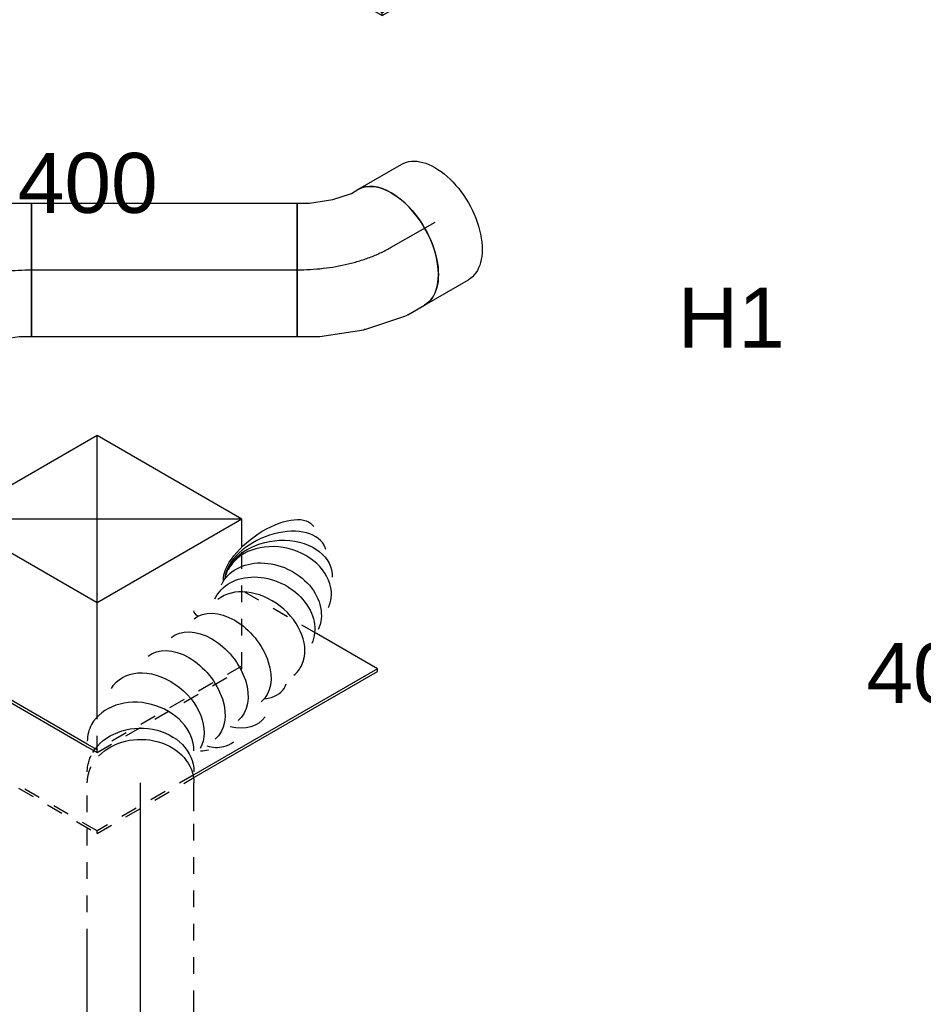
# Model space of a CAD drawing. Extents: x -132501 to 411300, y -42818 to 427495.
# Tile 28 of 256: x -49067 to -47712, y 37620 to 39096. Entities that reach past the tile are written whole.
import ezdxf
from ezdxf.enums import TextEntityAlignment as Align

# ---------------------------------------------------------------- set-up
doc = ezdxf.new("R2010")
doc.units = 0
doc.header["$LTSCALE"] = 50
doc.linetypes.add('CENTER2', pattern=[28.575, 19.05, -3.175, 3.175, -3.175])
doc.linetypes.add('STREEPJES', pattern=[0.1, 0.05, -0.05])
doc.layers.get('0').update_dxf_attribs({"linetype": 'CONTINUOUS'})
for name, color, linetype in [('WL570---_RETOUR_RST', 2, 'CONTINUOUS'), ('WL570---_RETOUR_RST_HL', 1, 'CONTINUOUS'), ('WL570---_TOEVOER', 3, 'CONTINUOUS'), ('WL570---_TOEVOER_HL', 8, 'CONTINUOUS'), ('WL570---_TOEVOER_RST', 2, 'CONTINUOUS'), ('WL570---_TOEVOER_RST_HL', 1, 'CONTINUOUS'), ('WM570---_RETOUR_RST_PR', 1, 'CONTINUOUS'), ('WM570---_TOEVOER_PR', 1, 'CONTINUOUS'), ('WM570---_TOEVOER_RST_PR', 1, 'CONTINUOUS')]:
    doc.layers.add(name, color=color, linetype=linetype)
doc.styles.add('BURO-018', font='ARIAL.TTF', dxfattribs={"height": 63})

# ---------------------------------------------------------------- blocks, each defined once
blk = doc.blocks.new('*U495')
at = {"color": 0, "ltscale": 10}
for p, q in [((-131.9, 205.8, 1171.4), (-244.1, 11.3, 1171.4)), ((118.8, 205.8, 1171.4), (-131.9, 205.8, 1171.4)), ((-6.5, -11.3, 1171.4), (-131.9, 205.8, 1171.4)), ((244.1, -11.3, 1171.4), (-131.9, 205.8, 1171.4)), ((-6.5, -11.3, 1171.4), (118.8, 205.8, 1171.4)), ((244.1, -11.3, 1171.4), (118.8, 205.8, 1171.4)), ((-420.5, 113.1, 1171.4), (-422.5, 109.6, 1171.4)), ((-422.5, 109.6, 1171.4), (-179.6, -311.1, 1171.4)), ((-185.3, 113.1, 1171.4), (-420.5, 113.1, 1171.4)), ((-177.6, -307.6, 1171.4), (-420.5, 113.1, 1171.4)), ((-116.8, -202.2, 1171.4), (-242.1, 14.8, 1171.4)), ((-244.1, 11.3, 1171.4), (-118.8, -205.8, 1171.4)), ((-118.8, -205.8, 1171.4), (-6.5, -11.3, 1171.4)), ((244.1, -11.3, 1171.4), (-6.5, -11.3, 1171.4)), ((131.9, -205.8, 1171.4), (244.1, -11.3, 1171.4)), ((308.2, -307.6, 1171.4), (190.7, -103.9, 1171.4)), ((-118.8, -205.8, 1171.4), (131.9, -205.8, 1171.4)), ((133.9, -202.2, 1171.4), (-116.8, -202.2, 1171.4)), ((-179.6, -311.1, 1171.4), (-177.6, -307.6, 1171.4)), ((308.2, -307.6, 1171.4), (-177.6, -307.6, 1171.4)), ((306.2, -311.1, 1171.4), (308.2, -307.6, 1171.4)), ((-179.6, -311.1, 1171.4), (306.2, -311.1, 1171.4))]:
    blk.add_line(p, q, dxfattribs=at)
at = {"layer": 'WL570---_RETOUR_RST_HL', "linetype": 'CENTER2'}
blk.add_circle((0, 0, 1171.4), 0.075, dxfattribs=at)
at = {"layer": 'WL570---_RETOUR_RST', "color": 1, "style": 'BURO-018'}
for tag in ['MC', 'Q']:
    blk.add_attdef(tag, text='', height=90, dxfattribs=at).set_placement((0, 0), align=Align.MIDDLE)
at = {"layer": 'WM570---_RETOUR_RST_PR', "color": 1, "style": 'BURO-018'}
blk.add_attdef('POSNR', text='', height=90, dxfattribs=at).set_placement((0, 0), align=Align.MIDDLE)
blk = doc.blocks.new('*U496')
at = {"color": 0, "ltscale": 10}
for p, q in [((-131.9, 205.8, 2210.6), (-244.1, 11.3, 2210.6)), ((118.8, 205.8, 2210.6), (-131.9, 205.8, 2210.6)), ((-6.5, -11.3, 2210.6), (-131.9, 205.8, 2210.6)), ((244.1, -11.3, 2210.6), (-131.9, 205.8, 2210.6)), ((-6.5, -11.3, 2210.6), (118.8, 205.8, 2210.6)), ((244.1, -11.3, 2210.6), (118.8, 205.8, 2210.6)), ((-420.5, 113.1, 2210.6), (-422.5, 109.6, 2210.6)), ((-422.5, 109.6, 2210.6), (-179.6, -311.1, 2210.6)), ((-185.3, 113.1, 2210.6), (-420.5, 113.1, 2210.6)), ((-177.6, -307.6, 2210.6), (-420.5, 113.1, 2210.6)), ((-116.8, -202.2, 2210.6), (-242.1, 14.8, 2210.6)), ((-244.1, 11.3, 2210.6), (-118.8, -205.8, 2210.6)), ((-118.8, -205.8, 2210.6), (-6.5, -11.3, 2210.6)), ((244.1, -11.3, 2210.6), (-6.5, -11.3, 2210.6)), ((131.9, -205.8, 2210.6), (244.1, -11.3, 2210.6)), ((308.2, -307.6, 2210.6), (190.7, -103.9, 2210.6)), ((-118.8, -205.8, 2210.6), (131.9, -205.8, 2210.6)), ((133.9, -202.2, 2210.6), (-116.8, -202.2, 2210.6)), ((-179.6, -311.1, 2210.6), (-177.6, -307.6, 2210.6)), ((308.2, -307.6, 2210.6), (-177.6, -307.6, 2210.6)), ((306.2, -311.1, 2210.6), (308.2, -307.6, 2210.6)), ((-179.6, -311.1, 2210.6), (306.2, -311.1, 2210.6))]:
    blk.add_line(p, q, dxfattribs=at)
at = {"layer": 'WL570---_RETOUR_RST_HL', "linetype": 'CENTER2'}
blk.add_circle((0, 0, 2210.6), 0.075, dxfattribs=at)
at = {"layer": 'WL570---_RETOUR_RST', "color": 1, "style": 'BURO-018'}
for tag in ['MC', 'Q']:
    blk.add_attdef(tag, text='', height=90, dxfattribs=at).set_placement((0, 0), align=Align.MIDDLE)
at = {"layer": 'WM570---_RETOUR_RST_PR', "color": 1, "style": 'BURO-018'}
blk.add_attdef('POSNR', text='', height=90, dxfattribs=at).set_placement((0, 0), align=Align.MIDDLE)
blk = doc.blocks.new('*U499')
at = {"color": 0, "ltscale": 10}
for p, q in [((-131.9, 205.8, 475.7), (-244.1, 11.3, 475.7)), ((118.8, 205.8, 475.7), (-131.9, 205.8, 475.7)), ((-6.5, -11.3, 475.7), (-131.9, 205.8, 475.7)), ((244.1, -11.3, 475.7), (-131.9, 205.8, 475.7)), ((-6.5, -11.3, 475.7), (118.8, 205.8, 475.7)), ((244.1, -11.3, 475.7), (118.8, 205.8, 475.7)), ((-185.3, 113.1, 475.7), (-306.9, 113.1, 475.7)), ((-125.2, -187.6, 475.7), (-242.1, 14.8, 475.7)), ((-244.1, 11.3, 475.7), (-127.2, -191.1, 475.7)), ((-90.5, -156.7, 475.7), (-6.5, -11.3, 475.7)), ((244.1, -11.3, 475.7), (-6.5, -11.3, 475.7)), ((223.2, -47.5, 475.7), (244.1, -11.3, 475.7)), ((308.2, -307.6, 475.7), (255.3, -215.9, 475.7)), ((308.2, -307.6, 475.7), (-9.7, -307.6, 475.7)), ((306.2, -311.1, 475.7), (308.2, -307.6, 475.7)), ((-11.8, -311.1, 475.7), (306.2, -311.1, 475.7))]:
    blk.add_line(p, q, dxfattribs=at)
at = {"color": 8, "linetype": 'STREEPJES', "ltscale": 10}
for p, q in [((-420.5, 113.1, 475.7), (-422.5, 109.6, 475.7)), ((-422.5, 109.6, 475.7), (-179.6, -311.1, 475.7)), ((-306.9, 113.1, 475.7), (-420.5, 113.1, 475.7)), ((-177.6, -307.6, 475.7), (-420.5, 113.1, 475.7)), ((131.9, -205.8, 475.7), (223.2, -47.5, 475.7)), ((255.3, -215.9, 475.7), (190.7, -103.9, 475.7)), ((-118.8, -205.8, 475.7), (-90.5, -156.7, 475.7)), ((-127.2, -191.1, 475.7), (-118.8, -205.8, 475.7)), ((-116.8, -202.2, 475.7), (-125.2, -187.6, 475.7)), ((-118.8, -205.8, 475.7), (131.9, -205.8, 475.7)), ((133.9, -202.2, 475.7), (-116.8, -202.2, 475.7)), ((-179.6, -311.1, 475.7), (-177.6, -307.6, 475.7)), ((-9.7, -307.6, 475.7), (-177.6, -307.6, 475.7)), ((-179.6, -311.1, 475.7), (-11.8, -311.1, 475.7))]:
    blk.add_line(p, q, dxfattribs=at)
at = {"layer": 'WL570---_TOEVOER_RST_HL', "linetype": 'CENTER2'}
blk.add_circle((0, 0, 475.7), 0.075, dxfattribs=at)
at = {"layer": 'WL570---_TOEVOER_RST', "color": 1, "style": 'BURO-018'}
for tag in ['MC', 'Q']:
    blk.add_attdef(tag, text='', height=90, dxfattribs=at).set_placement((0, 0), align=Align.MIDDLE)
at = {"layer": 'WM570---_TOEVOER_RST_PR', "color": 1, "style": 'BURO-018'}
blk.add_attdef('POSNR', text='', height=90, dxfattribs=at).set_placement((0, 0), align=Align.MIDDLE)
blk = doc.blocks.new('*U572')
at = {"color": 8, "linetype": 'STREEPJES', "ltscale": 10}
for p, q in [((0, 80, -1305), (150.4, 80, -1305)), ((0, -80, -1305), (242.8, -80, -1305))]:
    blk.add_line(p, q, dxfattribs=at)
at = {"color": 0, "ltscale": 10}
for p, q in [((150.4, 80, -1305), (919.1, 80, -1305)), ((242.8, -80, -1305), (919.1, -80, -1305))]:
    blk.add_line(p, q, dxfattribs=at)
at = {"color": 0, "ltscale": 10, "extrusion": (-1.38778e-17, 8.01234e-18, -1)}
blk.add_ellipse((919.1, 0, -1305), major_axis=(0, 80), ratio=0.57735, start_param=0, end_param=3.141593, dxfattribs=at)
at = {"layer": 'WL570---_TOEVOER_HL', "linetype": 'CENTER2'}
blk.add_line((0, 0, -1305), (919.1, 0, -1305), dxfattribs=at)
at = {"layer": 'WM570---_TOEVOER_PR', "color": 1, "style": 'BURO-018'}
blk.add_attdef('POSNR', text='', height=90, dxfattribs=at).set_placement((0, 0), align=Align.MIDDLE)
blk = doc.blocks.new('*U576')
at = {"color": 0, "ltscale": 10}
for p, q in [((0, 80, -945.1), (239.8, 80, -945.1)), ((8.4, -80, -945.1), (147.4, -80, -945.1)), ((441.4, -80, -945.1), (483.6, -80, -945.1))]:
    blk.add_line(p, q, dxfattribs=at)
at = {"color": 8, "linetype": 'STREEPJES', "ltscale": 10}
for p, q in [((239.8, 80, -945.1), (483.6, 80, -945.1)), ((147.4, -80, -945.1), (441.4, -80, -945.1))]:
    blk.add_line(p, q, dxfattribs=at)
at = {"color": 0, "ltscale": 10}
blk.add_ellipse((0, 0, -945.1), major_axis=(0, 80), ratio=0.816497, start_param=3.2824, end_param=6.283185, dxfattribs=at)
at = {"color": 8, "linetype": 'STREEPJES', "ltscale": 10, "extrusion": (-7.83151e-33, -4.41082e-17, -1)}
blk.add_ellipse((483.6, 0, -945.1), major_axis=(0, 80), ratio=0.816497, start_param=0, end_param=0.664712, dxfattribs=at)
at = {"color": 0, "ltscale": 10, "extrusion": (-7.83151e-33, -4.41082e-17, -1)}
blk.add_ellipse((483.6, 0, -945.1), major_axis=(0, 80), ratio=0.816497, start_param=0.664712, end_param=3.141593, dxfattribs=at)
at = {"layer": 'WL570---_TOEVOER_HL', "linetype": 'CENTER2'}
blk.add_line((0, 0, -945.1), (483.6, 0, -945.1), dxfattribs=at)
at = {"layer": 'WM570---_TOEVOER_PR', "color": 1, "style": 'BURO-018'}
blk.add_attdef('POSNR', text='', height=90, dxfattribs=at).set_placement((0, 0), align=Align.MIDDLE)
blk = doc.blocks.new('*U577')
at = {"color": 8, "linetype": 'STREEPJES', "ltscale": 10, "extrusion": (-7.83151e-33, -4.41082e-17, -1)}
for centre, end_param in [((0, 0, -261.2), 0.664712), ((16.8, 0, -261.2), 0.45364)]:
    blk.add_ellipse(centre, major_axis=(0, 80), ratio=0.816497, start_param=0, end_param=end_param, dxfattribs=at)
at = {"color": 0, "ltscale": 10}
for centre, major_axis, ratio, start_param, end_param in [((55.2, 0, -261.2), (-20.2, -78.4), 0.797961, 2.938415, 3.344771), ((55.2, 0, -261.2), (-20.2, -78.4), 0.797961, 0.203178, 2.938415), ((261.2, -159.4, -261.2), (2.6, -80.3), 0.271097, 3.169375, 3.538833), ((130.4, -97.8, -261.2), (-73.1, -34.4), 0.714015, 5.724741, 6.143124), ((218.2, -172.8, -261.2), (-49.7, -63.9), 0.73308, 0.168459, 2.973134), ((130.4, -97.8, -261.2), (-73.1, -34.4), 0.714015, 6.143124, 6.423247), ((291, -206.5, -261.2), (-19.1, -78.3), 0.771534, 0.149873, 2.99172), ((322.5, -202.6, -261.2), (30.9, -74.2), 0.610904, 0.075775, 2.806798), ((179.9, -144.4, -261.2), (-34.8, -72.6), 0.578095, 5.573516, 6.200408), ((179.9, -144.4, -261.2), (-34.8, -72.6), 0.578095, 6.200408, 6.365963), ((218.2, -172.8, -261.2), (-49.7, -63.9), 0.73308, 6.114727, 6.451644), ((322.5, -202.6, -261.2), (30.9, -74.2), 0.610904, 6.20741, 6.35896), ((291, -206.5, -261.2), (-19.1, -78.3), 0.771534, 6.133312, 6.433058)]:
    blk.add_ellipse(centre, major_axis=major_axis, ratio=ratio, start_param=start_param, end_param=end_param, dxfattribs=at)
at = {"color": 0, "ltscale": 10, "extrusion": (-7.83151e-33, -4.41082e-17, -1)}
for centre, start_param in [((0, 0, -261.2), 0.664712), ((16.8, 0, -261.2), 0.45364)]:
    blk.add_ellipse(centre, major_axis=(0, 80), ratio=0.816497, start_param=start_param, end_param=3.141593, dxfattribs=at)
at = {"color": 0, "ltscale": 10, "extrusion": (-3.08149e-33, -4.41082e-17, -1)}
blk.add_ellipse((96.4, -22.8, -261.2), major_axis=(51.8, 61.9), ratio=0.726374, start_param=6.143013, end_param=9.284605, dxfattribs=at)
at = {"color": 0, "ltscale": 10, "extrusion": (0, -4.41082e-17, -1)}
for centre in [(127.9, -61.6, -261.2), (155.9, -96.1, -261.2), (183.8, -130.5, -261.2)]:
    blk.add_ellipse(centre, major_axis=(62.1, 50.4), ratio=0.665312, start_param=0, end_param=3.141593, dxfattribs=at)
at = {"color": 0, "ltscale": 10, "extrusion": (-1.54074e-33, -4.41082e-17, -1)}
blk.add_ellipse((126.6, -82.2, -261.2), major_axis=(-77.6, -19.4), ratio=0.723085, start_param=0, end_param=0.205458, dxfattribs=at)
at = {"color": 0, "ltscale": 10, "extrusion": (9.24446e-33, -4.41082e-17, -1)}
for centre in [(242.4, -184, -261.2), (263.5, -193.8, -261.2)]:
    blk.add_ellipse(centre, major_axis=(33.6, 72.6), ratio=0.788867, start_param=0, end_param=3.141593, dxfattribs=at)
at = {"color": 0, "ltscale": 10, "extrusion": (-1.2326e-32, -4.41082e-17, -1)}
blk.add_ellipse((339.3, -193.1, -261.2), major_axis=(46.5, -65.5), ratio=0.468467, start_param=3.429564, end_param=6.329736, dxfattribs=at)
at = {"color": 0, "ltscale": 10, "extrusion": (-8.47409e-33, -4.41082e-17, -1)}
blk.add_ellipse((306.1, -207.2, -261.2), major_axis=(-9, 80), ratio=0.713876, start_param=0.271962, end_param=3.255317, dxfattribs=at)
at = {"color": 0, "ltscale": 10, "extrusion": (-1.84889e-32, -4.41082e-17, -1)}
blk.add_ellipse((150, -124.4, -261.2), major_axis=(55.7, 58.3), ratio=0.670864, start_param=3.024763, end_param=3.997391, dxfattribs=at)
at = {"layer": 'WM570---_TOEVOER_PR', "color": 1, "style": 'BURO-018'}
blk.add_attdef('POSNR', text='', height=90, dxfattribs=at).set_placement((0, 0), align=Align.MIDDLE)
blk = doc.blocks.new('*U605')
at = {"color": 0, "ltscale": 10}
for p, q in [((-67.6, 100, 881.8), (-38.5, 100, 881.8)), ((-33.5, 99.5, 881.8), (28.4, 86.8, 881.8)), ((30, 86.3, 881.8), (92.2, 62.2, 881.8)), ((92.3, 62.2, 881.8), (92.2, 62.2, 881.8)), ((92.3, 62.2, 881.8), (121.7, 45.2, 881.8)), ((121.7, 45.2, 881.8), (21.7, -128, 881.8)), ((-67.6, -100, 881.8), (-56.2, -100, 881.8)), ((-56.2, -100, 881.8), (-27.4, -105.9, 881.8)), ((-27.4, -105.9, 881.8), (5.6, -118.7, 881.8)), ((5.6, -118.7, 881.8), (21.7, -128, 881.8))]:
    blk.add_line(p, q, dxfattribs=at)
for centre, major_axis, ratio, start_param, end_param in [((-67.6, 0, 881.8), (0, 100), 0.57735, 3.141593, 6.283185), ((-46.1, 0, 881.8), (10.1, 99.9), 0.497511, 6.232846, 6.333525)]:
    blk.add_ellipse(centre, major_axis=major_axis, ratio=ratio, start_param=start_param, end_param=end_param, dxfattribs=at)
at = {"color": 0, "ltscale": 10, "extrusion": (5.45148e-17, -1.59672e-16, -1)}
blk.add_ellipse((1, -9.6, 881.8), major_axis=(28.3, 96.2), ratio=0.313149, start_param=6.256783, end_param=6.309588, dxfattribs=at)
at = {"layer": 'WL570---_TOEVOER_HL', "linetype": 'CENTER2', "extrusion": (5.45148e-17, -1.59672e-16, -1)}
blk.add_ellipse((14, -141.3, 881.8), major_axis=(173.1, -99.9), ratio=0.57735, start_param=3.926991, end_param=4.712389, dxfattribs=at)
at = {"layer": 'WM570---_TOEVOER_PR', "color": 1, "style": 'BURO-018'}
blk.add_attdef('POSNR', text='', height=90, dxfattribs=at).set_placement((0, 0), align=Align.MIDDLE)
blk = doc.blocks.new('*U606')
at = {"color": 0, "ltscale": 10}
for p, q in [((0, 100, 881.8), (398.3, 100, 881.8)), ((0, -100, 881.8), (0, 100, 881.8)), ((398.3, 100, 881.8), (398.3, -100, 881.8)), ((0, -100, 881.8), (398.3, -100, 881.8))]:
    blk.add_line(p, q, dxfattribs=at)
at = {"layer": 'WL570---_TOEVOER_HL', "linetype": 'CENTER2'}
blk.add_line((0, 0, 881.8), (398.3, 0, 881.8), dxfattribs=at)
at = {"layer": 'WM570---_TOEVOER_PR', "color": 1, "style": 'BURO-018'}
blk.add_attdef('POSNR', text='', height=90, dxfattribs=at).set_placement((0, 0), align=Align.MIDDLE)
blk = doc.blocks.new('*U607')
at = {"color": 0, "ltscale": 10}
for p, q in [((-1.3, 114.7, 881.8), (8.5, 120.4, 881.8)), ((-64.2, 100, 881.8), (-29.3, 105.4, 881.8)), ((-29.3, 105.4, 881.8), (-1.3, 114.7, 881.8)), ((-82.8, 100, 881.8), (-64.2, 100, 881.8)), ((-82.8, -100, 881.8), (-82.8, 100, 881.8)), ((83.4, -67.3, 881.8), (108.5, -52.8, 881.8)), ((18.8, -89.4, 881.8), (78.8, -69.4, 881.8)), ((-82.8, -100, 881.8), (-48.9, -100, 881.8)), ((-48.9, -100, 881.8), (-48.7, -100, 881.8)), ((-48.7, -100, 881.8), (17.2, -89.8, 881.8))]:
    blk.add_line(p, q, dxfattribs=at)
at = {"color": 0, "ltscale": 10, "extrusion": (2.46519e-32, 0, -1)}
blk.add_ellipse((58.5, 33.8, 881.8), major_axis=(-50, 86.6), ratio=0.57735, start_param=0, end_param=3.141593, dxfattribs=at)
at = {"color": 0, "ltscale": 10}
blk.add_ellipse((39.9, 23.1, 881.8), major_axis=(41.2, -91.5), ratio=0.497511, start_param=6.232846, end_param=6.333525, dxfattribs=at)
at = {"color": 0, "ltscale": 10, "extrusion": (2.46519e-32, -1.36846e-48, -1)}
blk.add_ellipse((-5.6, 7.9, 881.8), major_axis=(23.6, -97.5), ratio=0.313149, start_param=6.256783, end_param=6.309588, dxfattribs=at)
at = {"layer": 'WL570---_TOEVOER_HL', "linetype": 'CENTER2'}
blk.add_ellipse((-82.8, 115.4, 881.8), major_axis=(199.9, 0), ratio=0.57735, start_param=4.712389, end_param=5.497787, dxfattribs=at)
at = {"layer": 'WM570---_TOEVOER_PR', "color": 1, "style": 'BURO-018'}
blk.add_attdef('POSNR', text='', height=90, dxfattribs=at).set_placement((0, 0), align=Align.MIDDLE)
blk = doc.blocks.new('*U608')
at = {"color": 0, "ltscale": 10}
for p, q in [((0, 100, 929.6), (75.7, 100, 929.6)), ((0, -100, 929.6), (75.7, -100, 929.6))]:
    blk.add_line(p, q, dxfattribs=at)
blk.add_ellipse((0, 0, 929.6), major_axis=(0, 100), ratio=0.57735, start_param=3.141593, end_param=6.283185, dxfattribs=at)
at = {"color": 0, "ltscale": 10, "extrusion": (-1.38778e-17, 8.01234e-18, -1)}
blk.add_ellipse((75.7, 0, 929.6), major_axis=(0, 100), ratio=0.57735, start_param=0, end_param=3.141593, dxfattribs=at)
at = {"layer": 'WL570---_TOEVOER_HL', "linetype": 'CENTER2'}
blk.add_line((0, 0, 929.6), (75.7, 0, 929.6), dxfattribs=at)
at = {"layer": 'WM570---_TOEVOER_PR', "color": 1, "style": 'BURO-018'}
blk.add_attdef('POSNR', text='', height=90, dxfattribs=at).set_placement((0, 0), align=Align.MIDDLE)

msp = doc.modelspace()

# ---------------------------------------------------------------- block references
at = {"layer": 'WL570---_RETOUR_RST'}
ref = msp.add_blockref('*U496', (-48523.6659, 39461.7032, -2210.6014), dxfattribs=dict(at, rotation=30.00000000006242))
ref.add_attrib('Q', '400', dxfattribs={"color": 1, "height": 90, "style": 'BURO-018'}).set_placement((-48965.366, 38851.5115), align=Align.MIDDLE)
ref.add_attrib('MC', 'H1', dxfattribs={"color": 1, "height": 90, "style": 'BURO-018'}).set_placement((-49272.9574, 39384.2756), align=Align.MIDDLE)
ref = msp.add_blockref('*U495', (-47250.8737, 38726.8562, -1171.3709), dxfattribs=dict(at, rotation=30.00000000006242))
ref.add_attrib('Q', '400', dxfattribs={"color": 1, "height": 90, "style": 'BURO-018'}).set_placement((-47692.5738, 38116.6646), align=Align.MIDDLE)
ref.add_attrib('MC', 'H1', dxfattribs={"color": 1, "height": 90, "style": 'BURO-018'}).set_placement((-48000.1652, 38649.4286), align=Align.MIDDLE)
at = {"layer": 'WL570---_TOEVOER'}
for name, p, rotation in [('*U608', (-48510.0763, 38754.9528, -929.6472), 30.00000000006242), ('*U605', (-49132.5391, 38721.1499, -881.8426), 30.00000000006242), ('*U577', (-48886.0818, 37951.6619, 261.2114), 90), ('*U576', (-48886.0818, 37468.0541, 945.1361), 90), ('*U572', (-47941.4608, 37213.6101, 1304.9743), 30.00000000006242)]:
    msp.add_blockref(name, p, dxfattribs=dict(at, rotation=rotation))
for name, p in [('*U607', (-48568.6247, 38721.1499, -881.8426)), ('*U606', (-49049.7391, 38721.1499, -881.8426))]:
    msp.add_blockref(name, p, dxfattribs=at)
at = {"layer": 'WL570---_TOEVOER_RST'}
ref = msp.add_blockref('*U499', (-48951.4527, 38234.9103, -475.6542), dxfattribs=dict(at, rotation=30.00000000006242))
ref.add_attrib('Q', '200', dxfattribs={"color": 1, "height": 90, "style": 'BURO-018'}).set_placement((-49700.7442, 38312.3379), align=Align.MIDDLE)
ref.add_attrib('MC', 'G1', dxfattribs={"color": 1, "height": 90, "style": 'BURO-018'}).set_placement((-49393.1528, 38845.1019), align=Align.MIDDLE)

doc.saveas('drawing.dxf')
